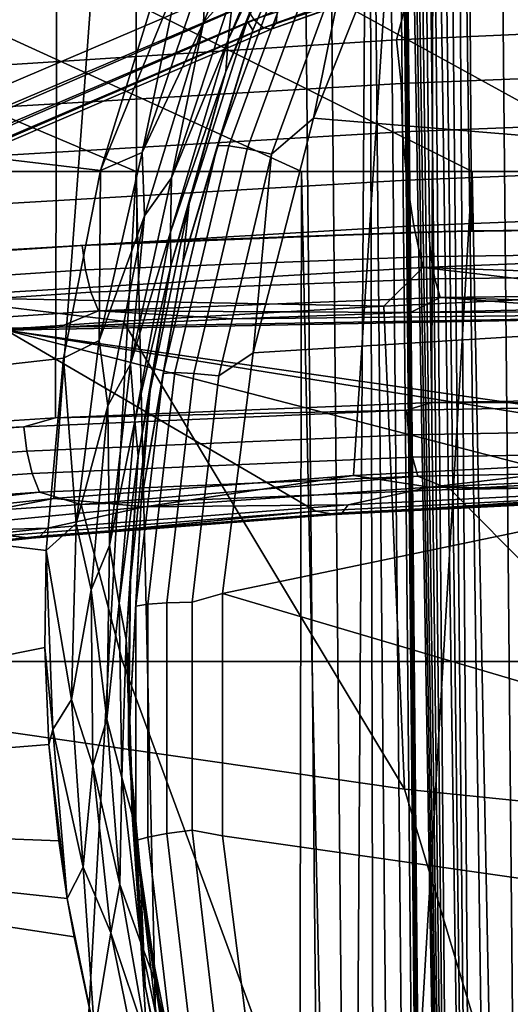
# Model space of a CAD drawing. Header units: metres. Extents: x -109 to 109, y -100 to 76.
# Tile 56 of 256: x -4.32 to -3.328, y -89.953 to -87.961. Entities that reach past the tile are written whole.
import ezdxf

# ---------------------------------------------------------------- set-up
doc = ezdxf.new("R2010")
doc.units = ezdxf.units.M
doc.layers.add('solid_21062310', color=7, linetype='CONTINUOUS')

msp = doc.modelspace()

# ---------------------------------------------------------------- linework, layer by layer
at = {"layer": 'solid_21062310'}
for points in [[(-3.442512, -85.978241, -23.432962), (-3.345913, -92.984291, -20.466295), (-3.294944, -92.986465, -20.472548), (-3.361542, -85.963089, -23.458111)], [(-3.361542, -85.963089, -23.458111), (-3.294944, -92.986465, -20.472548), (-2.449152, -89.597504, -21.913158), (-2.029092, -86.17424, -23.368351)], [(-3.393904, -92.977005, -20.448097), (-3.442512, -85.978241, -23.432962), (-3.462862, -85.999924, -23.412214)], [(-3.393904, -92.977005, -20.448097), (-3.345913, -92.984291, -20.466295), (-3.442512, -85.978241, -23.432962)], [(-3.393904, -92.977005, -20.448097), (-3.462862, -85.999924, -23.412214), (-3.48009, -86.025314, -23.388779)], [(-3.393904, -92.977005, -20.448097), (-3.48009, -86.025314, -23.388779), (-3.494925, -86.053909, -23.363087)], [(-3.435644, -92.964958, -20.418814), (-3.494925, -86.053909, -23.363087), (-3.507818, -86.085335, -23.335386)], [(-3.435644, -92.964958, -20.418814), (-3.393904, -92.977005, -20.448097), (-3.494925, -86.053909, -23.363087)], [(-3.435644, -92.964958, -20.418814), (-3.507818, -86.085335, -23.335386), (-3.519064, -86.1194, -23.305756)], [(-3.435644, -92.964958, -20.418814), (-3.519064, -86.1194, -23.305756), (-3.528839, -86.156044, -23.274174)], [(-3.435644, -92.964958, -20.418814), (-3.528839, -86.156044, -23.274174), (-3.5372, -86.195305, -23.240616)], [(-4.867239, -86.198036, -22.814957), (-5.902152, -92.091606, -20.309662), (-3.701597, -92.091606, -20.309662), (-3.754894, -86.470932, -22.69895)], [(-3.435644, -92.964958, -20.418814), (-3.5372, -86.195305, -23.240616), (-3.544151, -86.237228, -23.20504)], [(-3.435644, -92.964958, -20.418814), (-3.544151, -86.237228, -23.20504), (-3.549655, -86.281891, -23.167376)], [(-3.488042, -92.930138, -20.335741), (-3.549655, -86.281891, -23.167376), (-3.553628, -86.329414, -23.127506)], [(-3.488042, -92.930138, -20.335741), (-3.435644, -92.964958, -20.418814), (-3.549655, -86.281891, -23.167376)], [(-3.488042, -92.930138, -20.335741), (-3.553628, -86.329414, -23.127506), (-3.555926, -86.379921, -23.085331)], [(-2.064219, -86.367897, 12.098789), (-3.137164, -86.407219, 11.869574), (-3.558159, -88.001884, 12.331579), (-2.502682, -87.955109, 12.594176)], [(-3.488042, -92.930138, -20.335741), (-3.555926, -86.379921, -23.085331), (-3.556347, -86.433525, -23.040829)], [(-3.137164, -86.407219, 11.869574), (-4.185335, -86.463814, 11.544808), (-4.588665, -88.068321, 11.975902), (-3.558159, -88.001884, 12.331579)], [(-3.556347, -86.433525, -23.040829), (-3.555624, -86.490669, -22.962341), (-3.501605, -92.168236, -20.494392)], [(-3.494936, -92.909836, -20.287819), (-3.556347, -86.433525, -23.040829), (-3.501605, -92.168236, -20.494392)], [(-3.488042, -92.930138, -20.335741), (-3.556347, -86.433525, -23.040829), (-3.494936, -92.909836, -20.287819)], [(-4.185335, -86.463814, 11.544808), (-5.200425, -86.537262, 11.126904), (-5.585198, -88.156548, 11.530397), (-4.588665, -88.068321, 11.975902)], [(-3.703245, -86.473175, -22.705372), (-3.754894, -86.470932, -22.69895), (-3.701597, -92.091606, -20.309662), (-3.649839, -92.093857, -20.316111)], [(-3.649839, -92.093857, -20.316111), (-3.613567, -86.492683, -22.753262), (-3.703245, -86.473175, -22.705372)], [(-3.649839, -92.093857, -20.316111), (-3.601607, -92.10128, -20.33466), (-3.613567, -86.492683, -22.753262)], [(-3.601607, -92.10128, -20.33466), (-3.560188, -92.11338, -20.36405), (-3.613567, -86.492683, -22.753262)], [(-3.528405, -92.129333, -20.402275), (-3.581726, -86.508644, -22.791525), (-3.613567, -86.492683, -22.753262), (-3.560188, -92.11338, -20.36405)], [(-3.555624, -86.490669, -22.962341), (-3.554902, -86.547562, -22.88368), (-3.501605, -92.168236, -20.494392)], [(-3.508423, -92.148041, -20.446732), (-3.561724, -86.527359, -22.836006), (-3.581726, -86.508644, -22.791525), (-3.528405, -92.129333, -20.402275)], [(-3.508423, -92.148041, -20.446732), (-3.501605, -92.168236, -20.494392), (-3.554902, -86.547562, -22.88368), (-3.561724, -86.527359, -22.836006)], [(-3.644919, -88.882774, 7.76568), (-3.522438, -87.001564, 7.395678), (-2.910185, -86.986, 7.622087), (-3.009712, -88.850967, 8.008588)], [(-2.317441, -88.268227, 2.635553), (-1.940929, -88.268227, 2.74707), (-2.910185, -86.986, 7.622087), (-3.522438, -87.001564, 7.395678)], [(-1.559122, -88.268227, -11.833584), (-1.940929, -88.268227, -11.741932), (-3.522438, -87.001564, -16.390539), (-2.910185, -86.986, -16.616949)], [(-4.251041, -88.929695, 7.459495), (-4.10942, -87.025101, 7.109216), (-3.522438, -87.001564, 7.395678), (-3.644919, -88.882774, 7.76568)], [(-2.687617, -88.268227, 2.504477), (-2.317441, -88.268227, 2.635553), (-3.522438, -87.001564, 7.395678), (-4.10942, -87.025101, 7.109216)], [(-1.940929, -88.268227, -11.741932), (-2.317441, -88.268227, -11.630416), (-4.10942, -87.025101, -16.104078), (-3.522438, -87.001564, -16.390539)], [(-4.821444, -88.991043, 7.093382), (-4.664997, -87.05661, 6.765344), (-4.10942, -87.025101, 7.109216), (-4.251041, -88.929695, 7.459495)], [(-2.687617, -88.268227, 2.504477), (-4.10942, -87.025101, 7.109216), (-4.664997, -87.05661, 6.765344)], [(-3.804875, -87.905998, -16.463972), (-4.10942, -87.025101, -16.104078), (-4.664996, -87.05661, -15.760206), (-4.348949, -88.143593, -16.21657)], [(-2.317441, -88.268227, -11.630416), (-2.687616, -88.268227, -11.499339), (-4.664996, -87.05661, -15.760206), (-4.10942, -87.025101, -16.104078)], [(-2.687617, -88.268227, 2.504477), (-4.664997, -87.05661, 6.765344), (-5.183906, -87.09594, 6.367675), (-3.05043, -88.268227, 2.354202)], [(-2.687616, -88.268227, -11.499339), (-3.050429, -88.268227, -11.349065), (-5.183905, -87.09594, -15.362538), (-4.664996, -87.05661, -15.760206)], [(-3.414186, -87.068413, 9.079753), (-4.086925, -87.094177, 8.844183), (-4.082846, -88.410873, 8.721832), (-3.406317, -88.388077, 8.960156)], [(-2.722374, -87.061127, 9.248451), (-3.414186, -87.068413, 9.079753), (-3.406317, -88.388077, 8.960156), (-2.710235, -88.381516, 9.13104)], [(-3.05043, -88.268227, 2.354202), (-5.183906, -87.09594, 6.367675), (-5.660566, -87.14312, 5.919719), (-3.404879, -88.268227, 2.185143)], [(-3.050429, -88.268227, -11.349065), (-3.404878, -88.268227, -11.180006), (-5.660564, -87.14312, -14.914582), (-5.183905, -87.09594, -15.362538)], [(-4.086925, -87.094177, 8.844183), (-4.736706, -87.137993, 8.542645), (-4.735491, -88.449471, 8.417238), (-4.082846, -88.410873, 8.721832)], [(-3.404879, -88.268227, 2.185143), (-5.660566, -87.14312, 5.919719), (-6.09016, -87.197861, 5.426735), (-3.750003, -88.268227, 1.997758)], [(-3.404878, -88.268227, -11.180006), (-3.750002, -88.268227, -10.99262), (-6.090158, -87.197861, -14.421598), (-5.660564, -87.14312, -14.914582)], [(-3.750003, -88.268227, 1.997758), (-6.09016, -87.197861, 5.426735), (-6.468139, -87.260063, 4.893629), (-4.08485, -88.268227, 1.792561)], [(-3.750002, -88.268227, -10.99262), (-4.084848, -88.268227, -10.787424), (-6.468137, -87.260063, -13.888494), (-6.090158, -87.197861, -14.421598)], [(-4.042917, -87.896278, -30.67207), (-5.919773, -88.057999, -30.400167), (-5.932916, -87.233055, -29.92555), (-3.971716, -87.712997, -30.573219)], [(-4.08485, -88.268227, 1.792561), (-6.468139, -87.260063, 4.893629), (-6.790121, -87.329796, 4.325222), (-4.408491, -88.268227, 1.570123)], [(-4.084848, -88.268227, -10.787424), (-4.40849, -88.268227, -10.564985), (-6.790119, -87.329796, -13.320087), (-6.468137, -87.260063, -13.888494)], [(-3.486651, -88.735733, 9.792139), (-3.484134, -87.485771, 9.803625), (-2.701916, -87.47187, 9.996596), (-2.703551, -88.722946, 9.985801)], [(-4.247483, -88.766144, 9.523369), (-4.244071, -87.518967, 9.535865), (-3.484134, -87.485771, 9.803625), (-3.486651, -88.735733, 9.792139)], [(-4.979895, -88.813614, 9.181417), (-4.975816, -87.570808, 9.195171), (-4.244071, -87.518967, 9.535865), (-4.247483, -88.766144, 9.523369)], [(-3.651515, -87.533012, -29.91642), (-3.848702, -87.982506, -29.955509), (-3.859789, -87.964439, -30.51606), (-3.706005, -87.608345, -30.329056)], [(-3.848702, -87.982506, -29.955509), (-3.651515, -87.533012, -29.91642), (-3.757201, -87.769897, -30.006742)], [(-3.782114, -87.575005, -30.470432), (-3.94824, -87.966949, -30.680014), (-3.942294, -87.844093, -30.63331)], [(-3.887296, -87.898796, -30.609091), (-3.94824, -87.966949, -30.680014), (-3.782114, -87.575005, -30.470432)], [(-3.73436, -87.612526, -30.418081), (-3.743487, -87.671204, -30.403982), (-3.898207, -88.002113, -30.627956)], [(-3.73436, -87.612526, -30.418081), (-3.898207, -88.002113, -30.627956), (-3.887296, -87.898796, -30.609091)], [(-3.706005, -87.608345, -30.329056), (-3.859789, -87.964439, -30.51606), (-3.743487, -87.671204, -30.403982)], [(-3.859789, -87.964439, -30.51606), (-3.902911, -88.066124, -30.620419), (-3.743487, -87.671204, -30.403982)], [(-3.898207, -88.002113, -30.627956), (-3.743487, -87.671204, -30.403982), (-3.902911, -88.066124, -30.620419)], [(-3.895986, -87.900322, -16.640289), (-4.460967, -88.141846, -16.380913), (-4.652994, -87.730156, -16.327168), (-3.98362, -87.703697, -16.625631)], [(-3.725785, -88.160568, -30.248058), (-3.544679, -87.704872, -30.208427), (-2.802393, -87.876617, -30.509687), (-2.959247, -88.223824, -30.539883)], [(-3.652729, -87.799896, -30.181974), (-3.544679, -87.704872, -30.208427), (-3.725785, -88.160568, -30.248058)], [(-3.226893, -87.771088, -16.728827), (-3.224044, -87.738869, -16.68623), (-3.798896, -87.94162, -16.484175), (-3.801368, -87.967453, -16.514925)], [(-3.848702, -87.982506, -29.955509), (-3.757201, -87.769897, -30.006742), (-3.919948, -88.215363, -30.045481)], [(-3.735123, -87.773689, -30.073067), (-3.896914, -88.216537, -30.111578), (-3.919948, -88.215363, -30.045481), (-3.757201, -87.769897, -30.006742)], [(-3.896914, -88.216537, -30.111578), (-3.735123, -87.773689, -30.073067), (-3.699656, -87.783875, -30.132559), (-3.85991, -88.222511, -30.170704)], [(-3.254955, -87.765671, -16.815157), (-3.827147, -87.978004, -16.588665), (-3.846282, -87.961014, -16.619719)], [(-3.254955, -87.765671, -16.815157), (-3.23811, -87.778831, -16.773561), (-3.827147, -87.978004, -16.588665)], [(-3.226893, -87.771088, -16.728827), (-3.801368, -87.967453, -16.514925), (-3.811322, -87.98027, -16.551743)], [(-3.23811, -87.778831, -16.773561), (-3.226893, -87.771088, -16.728827), (-3.811322, -87.98027, -16.551743)], [(-3.85991, -88.222511, -30.170704), (-3.699656, -87.783875, -30.132559), (-3.652729, -87.799896, -30.181974), (-3.81095, -88.232971, -30.219637)], [(-3.23811, -87.778831, -16.773561), (-3.811322, -87.98027, -16.551743), (-3.827147, -87.978004, -16.588665)], [(-3.81095, -88.232971, -30.219637), (-3.652729, -87.799896, -30.181974), (-3.725785, -88.160568, -30.248058)], [(-3.942294, -87.844093, -30.63331), (-4.072519, -88.229561, -30.860289), (-3.9989, -87.879158, -30.663433)], [(-3.94824, -87.966949, -30.680014), (-4.072519, -88.229561, -30.860289), (-3.942294, -87.844093, -30.63331)], [(-3.9989, -87.879158, -30.663433), (-4.156949, -88.266068, -30.891916), (-4.042917, -87.896278, -30.67207)], [(-4.072519, -88.229561, -30.860289), (-4.156949, -88.266068, -30.891916), (-3.9989, -87.879158, -30.663433)], [(-4.042917, -87.896278, -30.67207), (-4.156949, -88.266068, -30.891916), (-5.919773, -88.057999, -30.400167)], [(-3.865627, -87.93206, -16.639872), (-4.423856, -88.168381, -16.386671), (-4.460967, -88.141846, -16.380913), (-3.895986, -87.900322, -16.640289)], [(-4.343445, -88.177277, -16.237347), (-3.798896, -87.94162, -16.484175), (-3.804875, -87.905998, -16.463972), (-4.348949, -88.143593, -16.21657)], [(-3.887296, -87.898796, -30.609091), (-4.013274, -88.281319, -30.838751), (-3.94824, -87.966949, -30.680014)], [(-3.898207, -88.002113, -30.627956), (-4.013274, -88.281319, -30.838751), (-3.887296, -87.898796, -30.609091)], [(-4.423856, -88.168381, -16.386671), (-3.865627, -87.93206, -16.639872), (-3.846282, -87.961014, -16.619719), (-4.401327, -88.196693, -16.368938)], [(-4.347186, -88.20269, -16.268398), (-3.801368, -87.967453, -16.514925), (-3.798896, -87.94162, -16.484175), (-4.343445, -88.177277, -16.237347)], [(-2.500017, -88.048645, 12.61906), (-2.502682, -87.955109, 12.594176), (-3.558159, -88.001884, 12.331579), (-3.548723, -88.090118, 12.357729)], [(-4.401327, -88.196693, -16.368938), (-3.846282, -87.961014, -16.619719), (-3.827147, -87.978004, -16.588665), (-4.378685, -88.213257, -16.340008)], [(-4.359604, -88.21537, -16.304577), (-3.811322, -87.98027, -16.551743), (-3.801368, -87.967453, -16.514925), (-4.347186, -88.20269, -16.268398)], [(-3.94824, -87.966949, -30.680014), (-4.067344, -88.358238, -30.921343), (-4.072519, -88.229561, -30.860289)], [(-4.013274, -88.281319, -30.838751), (-4.067344, -88.358238, -30.921343), (-3.94824, -87.966949, -30.680014)], [(-3.848702, -87.982506, -29.955509), (-3.990378, -88.452316, -29.996367), (-3.977161, -88.333145, -30.739532), (-3.859789, -87.964439, -30.51606)], [(-3.859789, -87.964439, -30.51606), (-3.977161, -88.333145, -30.739532), (-3.902911, -88.066124, -30.620419)], [(-4.378685, -88.213257, -16.340008), (-3.827147, -87.978004, -16.588665), (-3.811322, -87.98027, -16.551743), (-4.359604, -88.21537, -16.304577)], [(-3.990378, -88.452316, -29.996367), (-3.848702, -87.982506, -29.955509), (-3.919948, -88.215363, -30.045481)], [(-3.548723, -88.090118, 12.357729), (-3.558159, -88.001884, 12.331579), (-4.588665, -88.068321, 11.975902), (-4.569416, -88.1502, 12.005822)], [(-3.898207, -88.002113, -30.627956), (-3.902911, -88.066124, -30.620419), (-4.015048, -88.390976, -30.869705)], [(-3.898207, -88.002113, -30.627956), (-4.015048, -88.390976, -30.869705), (-4.013274, -88.281319, -30.838751)], [(-2.500017, -88.048645, 12.61906), (-3.548723, -88.090118, 12.357729), (-3.54561, -88.188225, 12.364414), (-2.497968, -88.146835, 12.624913)], [(-4.156949, -88.266068, -30.891916), (-4.231767, -88.645973, -31.148521), (-5.908412, -88.835167, -30.945301), (-5.919773, -88.057999, -30.400167)], [(-4.015048, -88.390976, -30.869705), (-3.902911, -88.066124, -30.620419), (-4.014205, -88.45929, -30.869278)], [(-3.977161, -88.333145, -30.739532), (-4.014205, -88.45929, -30.869278), (-3.902911, -88.066124, -30.620419)], [(-3.548723, -88.090118, 12.357729), (-4.569416, -88.1502, 12.005822), (-4.56527, -88.248184, 12.013634), (-3.54561, -88.188225, 12.364414)], [(-2.497968, -88.146835, 12.624913), (-3.54561, -88.188225, 12.364414), (-3.537047, -88.285515, 12.352542), (-2.492106, -88.244164, 12.611808)], [(-3.848134, -88.635284, -30.289341), (-3.725785, -88.160568, -30.248058), (-2.959247, -88.223824, -30.539883), (-3.072948, -88.587326, -30.571495)], [(-3.81095, -88.232971, -30.219637), (-3.725785, -88.160568, -30.248058), (-3.848134, -88.635284, -30.289341)], [(-3.54561, -88.188225, 12.364414), (-4.56527, -88.248184, 12.013634), (-4.554088, -88.345398, 12.003427), (-3.537047, -88.285515, 12.352542)], [(-4.072519, -88.229561, -30.860289), (-4.159166, -88.609871, -31.11586), (-4.156949, -88.266068, -30.891916)], [(-4.067344, -88.358238, -30.921343), (-4.159166, -88.609871, -31.11586), (-4.072519, -88.229561, -30.860289)], [(-3.990378, -88.452316, -29.996367), (-3.919948, -88.215363, -30.045481), (-4.029684, -88.676636, -30.085596)], [(-3.896914, -88.216537, -30.111578), (-4.006005, -88.675095, -30.151457), (-4.029684, -88.676636, -30.085596), (-3.919948, -88.215363, -30.045481)], [(-4.006005, -88.675095, -30.151457), (-3.896914, -88.216537, -30.111578), (-3.85991, -88.222511, -30.170704), (-3.967965, -88.67672, -30.210203)], [(-3.967965, -88.67672, -30.210203), (-3.85991, -88.222511, -30.170704), (-3.81095, -88.232971, -30.219637), (-3.917635, -88.681419, -30.258636)], [(-3.917635, -88.681419, -30.258636), (-3.81095, -88.232971, -30.219637), (-3.848134, -88.635284, -30.289341)], [(-2.492106, -88.244164, 12.611808), (-3.537047, -88.285515, 12.352542), (-3.523365, -88.37822, 12.322571), (-2.482659, -88.336876, 12.580249)], [(-3.750002, -88.268227, -10.99262), (-3.760627, -94.268227, -10.986169), (-4.422805, -94.268227, -10.554014), (-4.084848, -88.268227, -10.787424)], [(-4.084848, -88.268227, -10.787424), (-4.422805, -94.268227, -10.554014), (-4.40849, -88.268227, -10.564985)], [(-4.008564, -91.594116, 1.84145), (-4.08485, -88.268227, 1.792561), (-4.408491, -88.268227, 1.570123), (-4.328103, -91.594116, 1.627724)], [(-4.159166, -88.609871, -31.11586), (-4.231767, -88.645973, -31.148521), (-4.156949, -88.266068, -30.891916)], [(-3.678495, -91.594116, 2.038522), (-3.750003, -88.268227, 1.997758), (-4.08485, -88.268227, 1.792561), (-4.008564, -91.594116, 1.84145)], [(-3.050429, -88.268227, -11.349065), (-3.062043, -94.268227, -11.343595), (-3.760627, -94.268227, -10.986169), (-3.404878, -88.268227, -11.180006)], [(-3.404878, -88.268227, -11.180006), (-3.760627, -94.268227, -10.986169), (-3.750002, -88.268227, -10.99262)], [(-3.33876, -91.594116, 2.218422), (-3.404879, -88.268227, 2.185143), (-3.750003, -88.268227, 1.997758), (-3.678495, -91.594116, 2.038522)], [(-2.990254, -91.594116, 2.380678), (-3.05043, -88.268227, 2.354202), (-3.404879, -88.268227, 2.185143), (-3.33876, -91.594116, 2.218422)], [(-3.537047, -88.285515, 12.352542), (-4.554088, -88.345398, 12.003427), (-4.536302, -88.438072, 11.975597), (-3.523365, -88.37822, 12.322571)], [(-4.013274, -88.281319, -30.838751), (-4.095757, -88.658241, -31.097179), (-4.067344, -88.358238, -30.921343)], [(-4.015048, -88.390976, -30.869705), (-4.095757, -88.658241, -31.097179), (-4.013274, -88.281319, -30.838751)], [(-4.074498, -88.935661, -30.038399), (-4.056249, -88.710854, -30.998392), (-3.977161, -88.333145, -30.739532), (-3.990378, -88.452316, -29.996367)], [(-3.977161, -88.333145, -30.739532), (-4.056249, -88.710854, -30.998392), (-4.014205, -88.45929, -30.869278)], [(-2.482659, -88.336876, 12.580249), (-3.523365, -88.37822, 12.322571), (-3.505094, -88.462746, 12.275662), (-2.469991, -88.421364, 12.531459)], [(-4.067344, -88.358238, -30.921343), (-4.141874, -88.742432, -31.191811), (-4.159166, -88.609871, -31.11586)], [(-4.095757, -88.658241, -31.097179), (-4.141874, -88.742432, -31.191811), (-4.067344, -88.358238, -30.921343)], [(-3.523365, -88.37822, 12.322571), (-4.536302, -88.438072, 11.975597), (-4.512599, -88.522621, 11.931222), (-3.505094, -88.462746, 12.275662)], [(-3.492858, -88.390594, 8.933708), (-4.082846, -88.410873, 8.721832), (-4.193599, -88.417717, 8.675398)], [(-3.492858, -88.390594, 8.933708), (-4.193599, -88.417717, 8.675398), (-4.18701, -88.467133, 8.666062), (-3.488446, -88.440094, 8.923573)], [(-4.015048, -88.390976, -30.869705), (-4.087323, -88.772522, -31.140673), (-4.095757, -88.658241, -31.097179)], [(-4.015048, -88.390976, -30.869705), (-4.014205, -88.45929, -30.869278), (-4.087323, -88.772522, -31.140673)], [(-3.492858, -88.390594, 8.933708), (-3.406317, -88.388077, 8.960156), (-4.082846, -88.410873, 8.721832)], [(-2.769077, -88.381668, 9.119346), (-3.406317, -88.388077, 8.960156), (-3.492858, -88.390594, 8.933708)], [(-2.769077, -88.381668, 9.119346), (-3.492858, -88.390594, 8.933708), (-3.488446, -88.440094, 8.923573), (-2.766924, -88.43119, 9.108634)], [(-2.769077, -88.381668, 9.119346), (-2.710235, -88.381516, 9.13104), (-3.406317, -88.388077, 8.960156)], [(-4.193599, -88.417717, 8.675398), (-4.082846, -88.410873, 8.721832), (-4.735491, -88.449471, 8.417238)], [(-4.193599, -88.417717, 8.675398), (-4.735491, -88.449471, 8.417238), (-4.863679, -88.462555, 8.347584)], [(-4.193599, -88.417717, 8.675398), (-4.863679, -88.462555, 8.347584), (-4.855031, -88.511826, 8.339254), (-4.18701, -88.467133, 8.666062)], [(-2.469991, -88.421364, 12.531459), (-3.505094, -88.462746, 12.275662), (-2.509149, -88.495201, 12.457286)], [(-2.766924, -88.43119, 9.108634), (-3.488446, -88.440094, 8.923573), (-3.480533, -88.485237, 8.901855), (-2.762365, -88.476379, 9.086057)], [(-3.488446, -88.440094, 8.923573), (-4.18701, -88.467133, 8.666062), (-4.175864, -88.512146, 8.645534), (-3.480533, -88.485237, 8.901855)], [(-4.074498, -88.935661, -30.038399), (-3.990378, -88.452316, -29.996367), (-4.029684, -88.676636, -30.085596)], [(-4.18701, -88.467133, 8.666062), (-4.855031, -88.511826, 8.339254), (-4.84082, -88.556633, 8.320221), (-4.175864, -88.512146, 8.645534)], [(-3.505094, -88.462746, 12.275662), (-4.512599, -88.522621, 11.931222), (-3.583581, -88.540688, 12.183898)], [(-4.087323, -88.772522, -31.140673), (-4.014205, -88.45929, -30.869278), (-4.080182, -88.84407, -31.147583)], [(-4.056249, -88.710854, -30.998392), (-4.080182, -88.84407, -31.147583), (-4.014205, -88.45929, -30.869278)], [(-3.505094, -88.462746, 12.275662), (-3.583581, -88.540688, 12.183898), (-3.049957, -88.515335, 12.332929)], [(-3.505094, -88.462746, 12.275662), (-3.049957, -88.515335, 12.332929), (-2.509149, -88.495201, 12.457286)], [(-3.480533, -88.485237, 8.901855), (-4.175864, -88.512146, 8.645534), (-4.160878, -88.549873, 8.615129), (-3.469629, -88.523125, 8.869949)], [(-2.762365, -88.476379, 9.086057), (-3.480533, -88.485237, 8.901855), (-3.469629, -88.523125, 8.869949), (-2.755694, -88.51432, 9.053067)], [(-4.175864, -88.512146, 8.645534), (-4.84082, -88.556633, 8.320221), (-4.821962, -88.594101, 8.29171), (-4.160878, -88.549873, 8.615129)], [(-4.512599, -88.522621, 11.931222), (-4.632352, -88.60672, 11.812729), (-4.110819, -88.571205, 12.010433)], [(-4.512599, -88.522621, 11.931222), (-4.110819, -88.571205, 12.010433), (-3.583581, -88.540688, 12.183898)], [(-3.469629, -88.523125, 8.869949), (-4.160878, -88.549873, 8.615129), (-3.529636, -88.553406, 8.806381)], [(-3.583581, -88.540688, 12.183898), (-3.542207, -89.517296, 11.059834), (-2.366981, -89.637367, 11.159492), (-3.049957, -88.515335, 12.332929)], [(-3.469629, -88.523125, 8.869949), (-3.529636, -88.553406, 8.806381), (-3.165242, -88.545593, 8.913816)], [(-2.755694, -88.51432, 9.053067), (-3.469629, -88.523125, 8.869949), (-2.798409, -88.542526, 9.00139)], [(-3.469629, -88.523125, 8.869949), (-3.165242, -88.545593, 8.913816), (-2.798409, -88.542526, 9.00139)], [(-4.160878, -88.549873, 8.615129), (-4.821962, -88.594101, 8.29171), (-4.24039, -88.583122, 8.534473)], [(-4.347576, -88.589447, 8.485677), (-2.17651, -88.901627, 8.36344), (-2.176041, -88.548286, 9.103915)], [(-4.24039, -88.583122, 8.534473), (-4.347576, -88.589447, 8.485677), (-2.176041, -88.548286, 9.103915)], [(-3.88895, -88.56591, 8.6797), (-4.24039, -88.583122, 8.534473), (-2.176041, -88.548286, 9.103915)], [(-4.160878, -88.549873, 8.615129), (-4.24039, -88.583122, 8.534473), (-3.88895, -88.56591, 8.6797)], [(-4.160878, -88.549873, 8.615129), (-3.88895, -88.56591, 8.6797), (-3.529636, -88.553406, 8.806381)], [(-3.583581, -88.540688, 12.183898), (-4.110819, -88.571205, 12.010433), (-3.542207, -89.517296, 11.059834)], [(-3.529636, -88.553406, 8.806381), (-3.88895, -88.56591, 8.6797), (-2.176041, -88.548286, 9.103915)], [(-3.165242, -88.545593, 8.913816), (-3.529636, -88.553406, 8.806381), (-2.176041, -88.548286, 9.103915)], [(-4.110819, -88.571205, 12.010433), (-4.632352, -88.60672, 11.812729), (-4.707548, -89.349678, 10.920716), (-3.542207, -89.517296, 11.059834)], [(-4.821962, -88.594101, 8.29171), (-4.347576, -88.589447, 8.485677), (-4.24039, -88.583122, 8.534473)], [(-2.390763, -88.903831, 8.320535), (-2.17651, -88.901627, 8.36344), (-4.347576, -88.589447, 8.485677)], [(-3.72135, -88.955002, 7.884379), (-4.347576, -88.589447, 8.485677), (-4.345758, -89.004517, 7.564975)], [(-3.065639, -88.9216, 8.136897), (-4.347576, -88.589447, 8.485677), (-3.72135, -88.955002, 7.884379)], [(-3.065639, -88.9216, 8.136897), (-2.390763, -88.903831, 8.320535), (-4.347576, -88.589447, 8.485677)], [(-3.909795, -89.121544, -30.331627), (-3.848134, -88.635284, -30.289341), (-3.072948, -88.587326, -30.571495), (-3.141839, -88.961838, -30.604063)], [(-4.159166, -88.609871, -31.11586), (-4.205531, -88.980042, -31.396908), (-4.231767, -88.645973, -31.148521)], [(-4.141874, -88.742432, -31.191811), (-4.205531, -88.980042, -31.396908), (-4.159166, -88.609871, -31.11586)], [(-4.231767, -88.645973, -31.148521), (-4.266745, -89.034966, -31.446175), (-5.908412, -88.835167, -30.945301)], [(-4.205531, -88.980042, -31.396908), (-4.266745, -89.034966, -31.446175), (-4.231767, -88.645973, -31.148521)], [(-3.971341, -89.139168, -30.298443), (-3.917635, -88.681419, -30.258636), (-3.848134, -88.635284, -30.289341), (-3.909795, -89.121544, -30.331627)], [(-4.095757, -88.658241, -31.097179), (-4.13813, -89.024521, -31.381136), (-4.141874, -88.742432, -31.191811)], [(-4.087323, -88.772522, -31.140673), (-4.13813, -89.024521, -31.381136), (-4.095757, -88.658241, -31.097179)], [(-4.006005, -88.675095, -30.151457), (-4.060922, -89.143173, -30.192163), (-4.084926, -89.147476, -30.126541), (-4.029684, -88.676636, -30.085596)], [(-4.074498, -88.935661, -30.038399), (-4.029684, -88.676636, -30.085596), (-4.084926, -89.147476, -30.126541)], [(-4.060922, -89.143173, -30.192163), (-4.006005, -88.675095, -30.151457), (-3.967965, -88.67672, -30.210203), (-4.02236, -89.140358, -30.250523)], [(-4.02236, -89.140358, -30.250523), (-3.967965, -88.67672, -30.210203), (-3.917635, -88.681419, -30.258636), (-3.971341, -89.139168, -30.298443)], [(-4.099849, -89.42556, -30.081003), (-4.095672, -89.095276, -31.299072), (-4.056249, -88.710854, -30.998392), (-4.074498, -88.935661, -30.038399)], [(-4.056249, -88.710854, -30.998392), (-4.095672, -89.095276, -31.299072), (-4.080182, -88.84407, -31.147583)], [(-2.738682, -88.736893, 9.978219), (-3.486651, -88.735733, 9.792139), (-2.703551, -88.722946, 9.985801)], [(-3.537609, -88.751274, 9.776044), (-4.312014, -88.784393, 9.495931), (-4.247483, -88.766144, 9.523369)], [(-3.53323, -88.800652, 9.766625), (-4.305624, -88.833687, 9.487239), (-4.312014, -88.784393, 9.495931), (-3.537609, -88.751274, 9.776044)], [(-3.537609, -88.751274, 9.776044), (-4.247483, -88.766144, 9.523369), (-3.486651, -88.735733, 9.792139)], [(-4.141874, -88.742432, -31.191811), (-4.1755, -89.114326, -31.487938), (-4.205531, -88.980042, -31.396908)], [(-4.13813, -89.024521, -31.381136), (-4.1755, -89.114326, -31.487938), (-4.141874, -88.742432, -31.191811)], [(-2.738682, -88.736893, 9.978219), (-3.537609, -88.751274, 9.776044), (-3.486651, -88.735733, 9.792139)], [(-2.736384, -88.786308, 9.968274), (-3.53323, -88.800652, 9.766625), (-3.537609, -88.751274, 9.776044), (-2.738682, -88.736893, 9.978219)], [(-4.312014, -88.784393, 9.495931), (-4.979895, -88.813614, 9.181417), (-4.247483, -88.766144, 9.523369)], [(-4.312014, -88.784393, 9.495931), (-5.053873, -88.835793, 9.141015), (-4.979895, -88.813614, 9.181417)], [(-4.305624, -88.833687, 9.487239), (-5.045567, -88.884949, 9.133241), (-5.053873, -88.835793, 9.141015), (-4.312014, -88.784393, 9.495931)], [(-4.087323, -88.772522, -31.140673), (-4.118767, -89.141502, -31.437286), (-4.13813, -89.024521, -31.381136)], [(-4.087323, -88.772522, -31.140673), (-4.080182, -88.84407, -31.147583), (-4.118767, -89.141502, -31.437286)], [(-2.731738, -88.831596, 9.946517), (-3.525437, -88.845879, 9.745665), (-3.53323, -88.800652, 9.766625), (-2.736384, -88.786308, 9.968274)], [(-3.525437, -88.845879, 9.745665), (-4.294789, -88.878784, 9.46738), (-4.305624, -88.833687, 9.487239), (-3.53323, -88.800652, 9.766625)], [(-4.266745, -89.034966, -31.446175), (-4.269193, -89.230988, -31.610579), (-5.89869, -89.558846, -31.555979), (-5.908412, -88.835167, -30.945301)], [(-4.294789, -88.878784, 9.46738), (-5.031831, -88.929848, 9.114768), (-5.045567, -88.884949, 9.133241), (-4.305624, -88.833687, 9.487239)], [(-3.514727, -88.884087, 9.714497), (-4.280199, -88.916824, 9.437614), (-4.294789, -88.878784, 9.46738), (-3.525437, -88.845879, 9.745665)], [(-4.118767, -89.141502, -31.437286), (-4.080182, -88.84407, -31.147583), (-4.104807, -89.215034, -31.451555)], [(-4.095672, -89.095276, -31.299072), (-4.104807, -89.215034, -31.451555), (-4.080182, -88.84407, -31.147583)], [(-3.490708, -88.906593, 7.846183), (-3.644919, -88.882774, 7.76568), (-3.009712, -88.850967, 8.008588)], [(-2.725041, -88.869873, 9.914333), (-3.514727, -88.884087, 9.714497), (-3.525437, -88.845879, 9.745665), (-2.731738, -88.831596, 9.946517)], [(-3.490708, -88.906593, 7.846183), (-3.009712, -88.850967, 8.008588), (-2.889833, -88.879852, 8.060621)], [(-2.725041, -88.869873, 9.914333), (-3.448704, -88.911201, 9.691352), (-3.514727, -88.884087, 9.714497)], [(-2.725041, -88.869873, 9.914333), (-2.679928, -88.898415, 9.881259), (-3.448704, -88.911201, 9.691352)], [(-4.280199, -88.916824, 9.437614), (-5.013539, -88.967636, 9.086774), (-5.031831, -88.929848, 9.114768), (-4.294789, -88.878784, 9.46738)], [(-3.514727, -88.884087, 9.714497), (-4.195639, -88.941666, 9.427729), (-4.280199, -88.916824, 9.437614)], [(-4.06767, -88.94664, 7.57543), (-4.251041, -88.929695, 7.459495), (-3.644919, -88.882774, 7.76568)], [(-3.514727, -88.884087, 9.714497), (-3.448704, -88.911201, 9.691352), (-4.195639, -88.941666, 9.427729)], [(-4.06767, -88.94664, 7.57543), (-3.644919, -88.882774, 7.76568), (-3.490708, -88.906593, 7.846183)], [(-3.490708, -88.906593, 7.846183), (-2.889833, -88.879852, 8.060621), (-3.018367, -88.910431, 8.046112)], [(-4.06767, -88.94664, 7.57543), (-3.490708, -88.906593, 7.846183), (-3.655622, -88.942444, 7.802401)], [(-3.655622, -88.942444, 7.802401), (-3.018367, -88.910431, 8.046112), (-3.027831, -88.926277, 8.077116), (-3.667822, -88.958511, 7.832319)], [(-3.490708, -88.906593, 7.846183), (-3.018367, -88.910431, 8.046112), (-3.655622, -88.942444, 7.802401)], [(-2.079624, -89.258919, 9.263335), (-3.104783, -89.259018, 9.068634), (-3.448704, -88.911201, 9.691352), (-2.679928, -88.898415, 9.881259)], [(-4.280199, -88.916824, 9.437614), (-4.915077, -88.989494, 9.092286), (-5.013539, -88.967636, 9.086774)], [(-4.280199, -88.916824, 9.437614), (-4.195639, -88.941666, 9.427729), (-4.915077, -88.989494, 9.092286)], [(-4.615096, -88.999611, 7.250944), (-4.821444, -88.991043, 7.093382), (-4.251041, -88.929695, 7.459495)], [(-4.615096, -88.999611, 7.250944), (-4.251041, -88.929695, 7.459495), (-4.06767, -88.94664, 7.57543)], [(-3.104783, -89.259018, 9.068634), (-4.112451, -89.259163, 8.797589), (-4.195639, -88.941666, 9.427729), (-3.448704, -88.911201, 9.691352)], [(-3.682146, -88.96209, 7.865242), (-3.065639, -88.9216, 8.136897), (-3.72135, -88.955002, 7.884379)], [(-3.682146, -88.96209, 7.865242), (-3.038808, -88.929596, 8.111327), (-3.065639, -88.9216, 8.136897)], [(-3.667822, -88.958511, 7.832319), (-3.027831, -88.926277, 8.077116), (-3.038808, -88.929596, 8.111327), (-3.682146, -88.96209, 7.865242)], [(-5.09695, -89.259338, 8.451728), (-4.915077, -88.989494, 9.092286), (-4.195639, -88.941666, 9.427729), (-4.112451, -89.259163, 8.797589)], [(-4.615096, -88.999611, 7.250944), (-4.06767, -88.94664, 7.57543), (-4.263859, -88.989532, 7.495203)], [(-4.263859, -88.989532, 7.495203), (-3.655622, -88.942444, 7.802401), (-3.667822, -88.958511, 7.832319), (-4.278659, -89.005875, 7.523766)], [(-4.06767, -88.94664, 7.57543), (-3.655622, -88.942444, 7.802401), (-4.263859, -88.989532, 7.495203)], [(-4.099849, -89.42556, -30.081003), (-4.074498, -88.935661, -30.038399), (-4.084926, -89.147476, -30.126541)], [(-4.296173, -89.009781, 7.55507), (-3.72135, -88.955002, 7.884379), (-4.345758, -89.004517, 7.564975)], [(-4.296173, -89.009781, 7.55507), (-3.682146, -88.96209, 7.865242), (-3.72135, -88.955002, 7.884379)], [(-4.278659, -89.005875, 7.523766), (-3.667822, -88.958511, 7.832319), (-3.682146, -88.96209, 7.865242), (-4.296173, -89.009781, 7.55507)], [(-3.909795, -89.121544, -30.331627), (-3.141839, -88.961838, -30.604063), (-3.164915, -89.341896, -30.637114)], [(-4.83633, -89.051186, 7.127823), (-4.263859, -88.989532, 7.495203), (-4.278659, -89.005875, 7.523766), (-4.85357, -89.067863, 7.154779)], [(-4.615096, -88.999611, 7.250944), (-4.263859, -88.989532, 7.495203), (-4.83633, -89.051186, 7.127823)], [(-4.205531, -88.980042, -31.396908), (-4.21512, -89.335854, -31.700178), (-4.266745, -89.034966, -31.446175)], [(-4.1755, -89.114326, -31.487938), (-4.21512, -89.335854, -31.700178), (-4.205531, -88.980042, -31.396908)], [(-4.874083, -89.072174, 7.184149), (-4.296173, -89.009781, 7.55507), (-4.345758, -89.004517, 7.564975)], [(-4.85357, -89.067863, 7.154779), (-4.278659, -89.005875, 7.523766), (-4.296173, -89.009781, 7.55507), (-4.874083, -89.072174, 7.184149)], [(-4.13813, -89.024521, -31.381136), (-4.143988, -89.376007, -31.687281), (-4.1755, -89.114326, -31.487938)], [(-4.118767, -89.141502, -31.437286), (-4.143988, -89.376007, -31.687281), (-4.13813, -89.024521, -31.381136)], [(-4.266745, -89.034966, -31.446175), (-4.253321, -89.396523, -31.758942), (-4.269193, -89.230988, -31.610579)], [(-4.21512, -89.335854, -31.700178), (-4.253321, -89.396523, -31.758942), (-4.266745, -89.034966, -31.446175)], [(-4.095672, -89.095276, -31.299072), (-4.099954, -89.289314, -31.465816), (-4.104807, -89.215034, -31.451555)], [(-4.099849, -89.42556, -30.081003), (-4.099954, -89.289314, -31.465816), (-4.095672, -89.095276, -31.299072)], [(-4.1755, -89.114326, -31.487938), (-4.172118, -89.470169, -31.806211), (-4.21512, -89.335854, -31.700178)], [(-4.143988, -89.376007, -31.687281), (-4.172118, -89.470169, -31.806211), (-4.1755, -89.114326, -31.487938)], [(-3.971341, -89.600037, -30.338522), (-3.971341, -89.139168, -30.298443), (-3.909795, -89.121544, -30.331627), (-3.909796, -89.611656, -30.37425)], [(-3.909795, -89.121544, -30.331627), (-3.164915, -89.341896, -30.637114), (-3.141839, -89.721947, -30.670166), (-3.909796, -89.611656, -30.37425)], [(-4.118767, -89.141502, -31.437286), (-4.113355, -89.49411, -31.755981), (-4.143988, -89.376007, -31.687281)], [(-4.118767, -89.141502, -31.437286), (-4.104807, -89.215034, -31.451555), (-4.113355, -89.49411, -31.755981)], [(-4.099849, -89.42556, -30.081003), (-4.084926, -89.147476, -30.126541), (-4.084926, -89.621529, -30.167767)], [(-4.060922, -89.143173, -30.192163), (-4.060922, -89.614441, -30.233147), (-4.084926, -89.621529, -30.167767), (-4.084926, -89.147476, -30.126541)], [(-4.060922, -89.614441, -30.233147), (-4.060922, -89.143173, -30.192163), (-4.02236, -89.140358, -30.250523), (-4.02236, -89.607147, -30.291117)], [(-4.02236, -89.607147, -30.291117), (-4.02236, -89.140358, -30.250523), (-3.971341, -89.139168, -30.298443), (-3.971341, -89.600037, -30.338522)], [(-4.113355, -89.49411, -31.755981), (-4.104807, -89.215034, -31.451555), (-4.092323, -89.568573, -31.777494)], [(-4.093638, -89.483589, -31.643076), (-4.092323, -89.568573, -31.777494), (-4.104807, -89.215034, -31.451555)], [(-4.099954, -89.289314, -31.465816), (-4.093638, -89.483589, -31.643076), (-4.104807, -89.215034, -31.451555)], [(-4.269193, -89.230988, -31.610579), (-4.260809, -89.426918, -31.785416), (-5.89869, -89.558846, -31.555979)], [(-4.253321, -89.396523, -31.758942), (-4.260809, -89.426918, -31.785416), (-4.269193, -89.230988, -31.610579)], [(-4.662639, -90.193527, 6.376748), (-5.09695, -89.259338, 8.451728), (-4.112451, -89.259163, 8.797589), (-3.767447, -90.193352, 6.71884)], [(-3.767447, -90.193352, 6.71884), (-4.112451, -89.259163, 8.797589), (-3.104783, -89.259018, 9.068634), (-2.847479, -90.193207, 6.987272)], [(-4.066066, -89.914955, -30.123564), (-4.093638, -89.483589, -31.643076), (-4.099954, -89.289314, -31.465816), (-4.099849, -89.42556, -30.081003)], [(-4.21512, -89.335854, -31.700178), (-4.19179, -89.675102, -32.022449), (-4.253321, -89.396523, -31.758942)], [(-4.172118, -89.470169, -31.806211), (-4.19179, -89.675102, -32.022449), (-4.21512, -89.335854, -31.700178)], [(-3.165689, -90.76857, 9.578934), (-3.542207, -89.517296, 11.059834), (-4.707548, -89.349678, 10.920716), (-4.417954, -90.599312, 9.450412)], [(-4.143988, -89.376007, -31.687281), (-4.11727, -89.710564, -32.012333), (-4.172118, -89.470169, -31.806211)], [(-4.113355, -89.49411, -31.755981), (-4.11727, -89.710564, -32.012333), (-4.143988, -89.376007, -31.687281)], [(-4.253321, -89.396523, -31.758942), (-4.223832, -89.738754, -32.0872), (-4.260809, -89.426918, -31.785416)], [(-4.19179, -89.675102, -32.022449), (-4.223832, -89.738754, -32.0872), (-4.253321, -89.396523, -31.758942)], [(-4.260809, -89.426918, -31.785416), (-4.241045, -89.622009, -31.970694), (-5.89869, -89.558846, -31.555979)], [(-4.260809, -89.426918, -31.785416), (-4.223832, -89.738754, -32.0872), (-4.241045, -89.622009, -31.970694)], [(-4.066066, -89.914955, -30.123564), (-4.099849, -89.42556, -30.081003), (-4.084926, -89.621529, -30.167767)], [(-4.172118, -89.470169, -31.806211), (-4.135942, -89.807899, -32.143177), (-4.19179, -89.675102, -32.022449)], [(-4.11727, -89.710564, -32.012333), (-4.135942, -89.807899, -32.143177), (-4.172118, -89.470169, -31.806211)], [(-4.093638, -89.483589, -31.643076), (-4.076592, -89.677208, -31.831041), (-4.092323, -89.568573, -31.777494)], [(-4.066066, -89.914955, -30.123564), (-4.076592, -89.677208, -31.831041), (-4.093638, -89.483589, -31.643076)], [(-4.113355, -89.49411, -31.755981), (-4.07536, -89.828316, -32.093277), (-4.11727, -89.710564, -32.012333)], [(-4.113355, -89.49411, -31.755981), (-4.092323, -89.568573, -31.777494), (-4.07536, -89.828316, -32.093277)], [(-1.903472, -90.881699, 9.66484), (-2.366981, -89.637367, 11.159492), (-3.542207, -89.517296, 11.059834), (-3.165689, -90.76857, 9.578934)], [(-4.210214, -89.816139, -32.166855), (-4.168514, -90.008652, -32.373863), (-5.89047, -90.223846, -32.226818), (-5.89869, -89.558846, -31.555979)], [(-4.223832, -89.738754, -32.0872), (-4.210214, -89.816139, -32.166855), (-5.89869, -89.558846, -31.555979)], [(-4.241045, -89.622009, -31.970694), (-4.223832, -89.738754, -32.0872), (-5.89869, -89.558846, -31.555979)], [(-4.048781, -89.869255, -32.029907), (-4.047232, -89.902695, -32.121784), (-4.092323, -89.568573, -31.777494)], [(-4.07536, -89.828316, -32.093277), (-4.092323, -89.568573, -31.777494), (-4.047232, -89.902695, -32.121784)], [(-4.076592, -89.677208, -31.831041), (-4.048781, -89.869255, -32.029907), (-4.092323, -89.568573, -31.777494)], [(-4.006005, -90.08252, -30.273851), (-4.060922, -89.614441, -30.233147), (-4.02236, -89.607147, -30.291117), (-3.967965, -90.070778, -30.331436)], [(-3.967965, -90.070778, -30.331436), (-4.02236, -89.607147, -30.291117), (-3.971341, -89.600037, -30.338522), (-3.917635, -90.057793, -30.37833)], [(-3.971341, -89.600037, -30.338522), (-3.909796, -89.611656, -30.37425), (-3.848137, -90.097908, -30.416536), (-3.917635, -90.057793, -30.37833)], [(-4.060922, -89.614441, -30.233147), (-4.006005, -90.08252, -30.273851), (-4.029684, -90.092377, -30.208714), (-4.084926, -89.621529, -30.167767)], [(-4.066066, -89.914955, -30.123564), (-4.084926, -89.621529, -30.167767), (-4.029684, -90.092377, -30.208714)], [(-3.909796, -89.611656, -30.37425), (-3.141839, -89.721947, -30.670166), (-3.072948, -90.096458, -30.702734), (-3.848137, -90.097908, -30.416536)], [(-4.19179, -89.675102, -32.022449), (-4.168514, -90.008652, -32.373863), (-4.223832, -89.738754, -32.0872)], [(-4.135942, -89.807899, -32.143177), (-4.168514, -90.008652, -32.373863), (-4.19179, -89.675102, -32.022449)], [(-3.973635, -90.39679, -30.165464), (-4.048781, -89.869255, -32.029907), (-4.076592, -89.677208, -31.831041), (-4.066066, -89.914955, -30.123564)], [(-4.11727, -89.710564, -32.012333), (-4.061953, -90.026443, -32.3531), (-4.135942, -89.807899, -32.143177)], [(-4.07536, -89.828316, -32.093277), (-4.061953, -90.026443, -32.3531), (-4.11727, -89.710564, -32.012333)], [(-4.168514, -90.008652, -32.373863), (-4.210214, -89.816139, -32.166855), (-4.223832, -89.738754, -32.0872)], [(-4.135942, -89.807899, -32.143177), (-4.071073, -90.125824, -32.495575), (-4.168514, -90.008652, -32.373863)], [(-4.061953, -90.026443, -32.3531), (-4.071073, -90.125824, -32.495575), (-4.135942, -89.807899, -32.143177)], [(-4.07536, -89.828316, -32.093277), (-4.047232, -89.902695, -32.121784), (-4.008949, -90.142479, -32.445877)], [(-4.07536, -89.828316, -32.093277), (-4.008949, -90.142479, -32.445877), (-4.061953, -90.026443, -32.3531)], [(-4.048781, -89.869255, -32.029907), (-4.010194, -90.059174, -32.239727), (-4.047232, -89.902695, -32.121784)], [(-3.973635, -90.39679, -30.165464), (-4.010194, -90.059174, -32.239727), (-4.048781, -89.869255, -32.029907)], [(-4.010194, -90.059174, -32.239727), (-3.973806, -90.215904, -32.481106), (-4.047232, -89.902695, -32.121784)], [(-4.008949, -90.142479, -32.445877), (-4.047232, -89.902695, -32.121784), (-3.973806, -90.215904, -32.481106)], [(-3.973635, -90.39679, -30.165464), (-4.066066, -89.914955, -30.123564), (-4.029684, -90.092377, -30.208714)]]:
    msp.add_3dface(points, dxfattribs=at)

doc.saveas('drawing.dxf')
